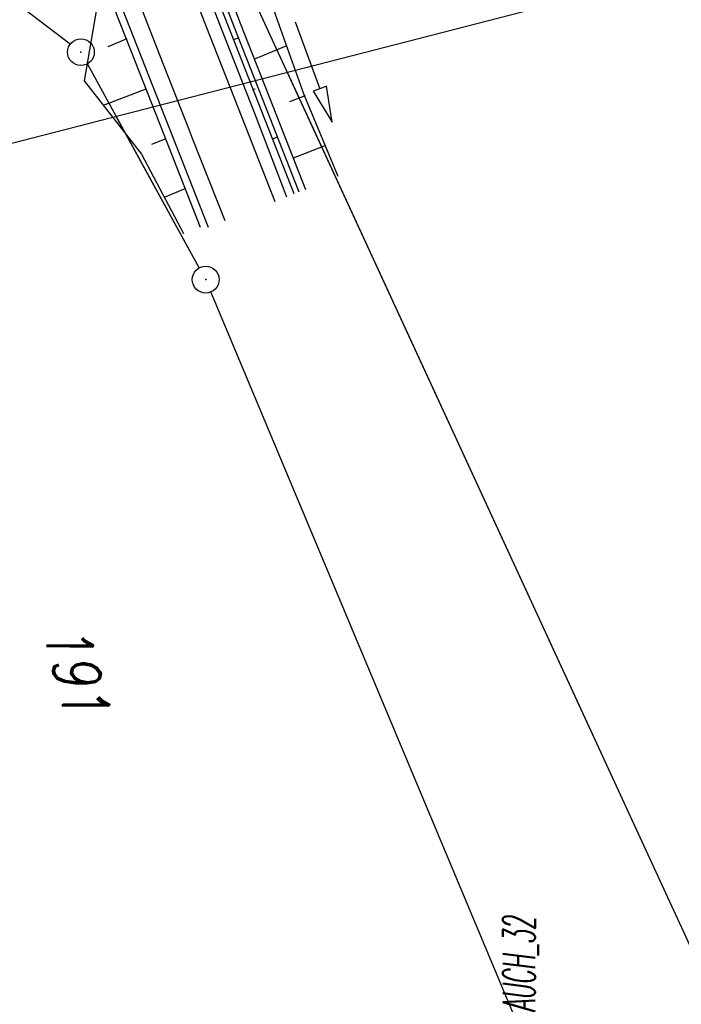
# Model space of a CAD drawing. Extents: x 447426 to 448116, y 440349 to 441552.
# Tile 92 of 96: x 447684 to 447721, y 441440 to 441495. Entities that reach past the tile are written whole.
import ezdxf

# ---------------------------------------------------------------- set-up
doc = ezdxf.new("R2010")
doc.units = 0
doc.header["$LTSCALE"] = 2
doc.header["$MEASUREMENT"] = 0
doc.linetypes.add('AUSGEZOGEN', pattern=[0])
doc.layers.get('0').update_dxf_attribs({"linetype": 'AUSGEZOGEN'})
for name, color, linetype in [('207-FLSTNR', 8, 'AUSGEZOGEN'), ('207-GRENZL', 8, 'AUSGEZOGEN'), ('207-GRENZP', 8, 'AUSGEZOGEN'), ('208-FLSTNR', 8, 'AUSGEZOGEN'), ('208-GRENZL', 8, 'AUSGEZOGEN'), ('208-GRENZP', 8, 'AUSGEZOGEN'), ('ANMERKUNG', 7, 'CONTINUOUS'), ('BOESCHG', 250, 'AUSGEZOGEN'), ('DB-Wegboeschungen', 15, 'CONTINUOUS'), ('DB-Wege', 15, 'CONTINUOUS'), ('FBRTOP', 250, 'AUSGEZOGEN'), ('Planeinteilung', 250, 'CONTINUOUS'), ('RAHMEN', 7, 'AUSGEZOGEN'), ('SCHLITZRINNE', 200, 'AUSGEZOGEN')]:
    doc.layers.add(name, color=color, linetype=linetype)
doc.styles.add('ROMANS', font='romans.shx', dxfattribs={"width": 0.8})

# ---------------------------------------------------------------- blocks, each defined once
blk = doc.blocks.new('1135420')
at = {"layer": 'RAHMEN'}
blk.add_line((25, 415), (25, 5), dxfattribs=at)
blk = doc.blocks.new('GST')
at = {"color": 0}
blk.add_circle((0, 0), 0.75, dxfattribs=at)
blk.add_point((0, 0), dxfattribs=at)

msp = doc.modelspace()

# ---------------------------------------------------------------- linework, layer by layer
at = {"layer": '207-GRENZL'}
for p, q in [((447687.053, 441493.764), (447676.157, 441502.046)), ((447722.426, 441441.841), (447697.224, 441496.518)), ((447694.279, 441481.218), (447688.011, 441492.652)), ((447714.1, 441434.092), (447694.929, 441479.867))]:
    msp.add_line(p, q, dxfattribs=at)
at = {"layer": '208-GRENZL'}
for p, q in [((447722.426, 441441.841), (447699.224, 441492.179)), ((447694.278, 441481.218), (447689.624, 441489.707)), ((447714.1, 441434.091), (447694.929, 441479.868))]:
    msp.add_line(p, q, dxfattribs=at)
at = {"layer": 'BOESCHG'}
msp.add_lwpolyline([(447609.491, 441479.773, -0.000773), (447613.632, 441470.609, -0.002321), (447614.992, 441467.549, -0.000006), (447625.529, 441443.54, -0.00021), (447625.822, 441442.872, -0.000103), (447629.419, 441434.652, -0.000025), (447644.421, 441400.348, -0.000637), (447655.364, 441375.235, -0.000709), (447665.125, 441352.668, -0.00651), (447673.509, 441332.491, -0.004864), (447684.113, 441305.236, -0.001312), (447689.441, 441291.026, -0.001315), (447694.683, 441276.817, -0.001967), (447705.662, 441246.448, -0.005439), (447709.468, 441235.41, -0.000932), (447712.891, 441225.058, -0.000641), (447717.818, 441209.998, -0.000283), (447721.951, 441197.286, -0.000346), (447725.32, 441186.879, -0.002747), (447729.663, 441173.176, -0.002398), (447734.475, 441157.43, -0.001587), (447736.175, 441151.705, -0.00215)], format="xyb", dxfattribs=at)
at = {"layer": 'DB-Wegboeschungen', "linetype": 'Continuous'}
for p, q in [((447694.1, 441499.337), (447695.93, 441494.674)), ((447694.433, 441499.445), (447696.2, 441494.814)), ((447694.798, 441499.616), (447696.58, 441494.938)), ((447688.833, 441497.494), (447687.824, 441491.699)), ((447688.833, 441497.494), (447690.663, 441492.831)), ((447698.452, 441495.651), (447700.139, 441490.942)), ((447696.2, 441494.814), (447698.03, 441490.152)), ((447696.58, 441494.938), (447698.41, 441490.275)), ((447699.647, 441495.013), (447701.035, 441491.261)), ((447695.93, 441494.674), (447697.76, 441490.011)), ((447690.214, 441494.052), (447689.151, 441493.602)), ((447696.194, 441494.024), (447696.479, 441494.116)), ((447697.387, 441492.939), (447699.148, 441493.669)), ((447690.663, 441492.831), (447692.493, 441488.169)), ((447687.824, 441491.699), (447691.05, 441487.595)), ((447691.283, 441491.245), (447688.904, 441490.315)), ((447697.263, 441491.217), (447697.406, 441491.263)), ((447700.217, 441490.862), (447699.329, 441490.521)), ((447700.139, 441490.942), (447702.049, 441486.358)), ((447701.035, 441491.261), (447700.66, 441491.123)), ((447700.66, 441491.123), (447701.729, 441489.386)), ((447701.41, 441491.4), (447701.035, 441491.261)), ((447701.729, 441489.386), (447701.41, 441491.4)), ((447697.76, 441490.011), (447699.575, 441485.396)), ((447698.03, 441490.152), (447699.86, 441485.489)), ((447698.41, 441490.275), (447700.24, 441485.612)), ((447692.4, 441488.454), (447691.607, 441488.144)), ((447692.493, 441488.169), (447694.323, 441483.506)), ((447698.38, 441488.425), (447698.65, 441488.566)), ((447691.05, 441487.595), (447693.387, 441483.149)), ((447699.558, 441487.389), (447701.335, 441488.071)), ((447693.47, 441485.647), (447692.312, 441485.166))]:
    msp.add_line(p, q, dxfattribs=at)
at = {"layer": 'DB-Wege', "linetype": 'Continuous'}
for p, q in [((447693.719, 441499.213), (447695.55, 441494.55)), ((447693.022, 441498.934), (447694.852, 441494.271)), ((447690.23, 441497.817), (447692.06, 441493.154)), ((447689.299, 441497.451), (447694.774, 441483.503)), ((447694.852, 441494.271), (447696.682, 441489.608)), ((447695.55, 441494.55), (447697.38, 441489.888)), ((447692.06, 441493.154), (447693.714, 441488.942)), ((447696.535, 441489.981), (447696.682, 441489.608)), ((447697.38, 441489.888), (447699.162, 441485.21)), ((447696.682, 441489.608), (447698.512, 441484.946)), ((447693.714, 441488.942), (447693.89, 441488.491)), ((447693.89, 441488.491), (447695.705, 441483.876))]:
    msp.add_line(p, q, dxfattribs=at)
at = {"layer": 'FBRTOP'}
msp.add_lwpolyline([(447648.3, 441394.189, -0.00046), (447651.558, 441386.765, -0.000936), (447653.149, 441383.111, -0.000011), (447658.188, 441371.481, -0.001186), (447658.234, 441371.373, -0.001593), (447659.941, 441367.345, -0.000871), (447663.027, 441359.963, -0.000443), (447665.664, 441353.607, -0.000535), (447667.839, 441348.337, -0.000857), (447670.134, 441342.73, -0.000817), (447672.522, 441336.842, -0.001316), (447674.058, 441333.006, -0.000651), (447677.134, 441325.239, -0.001578), (447680.908, 441315.583, -0.001127), (447686.117, 441302.039, -0.001468), (447690.143, 441291.406, -0.001231), (447694.876, 441278.701, -0.001665), (447699.113, 441267.123, -0.00163), (447703.363, 441255.266, -0.001881)], format="xyb", dxfattribs=at)
at = {"layer": 'SCHLITZRINNE', "flags": 128}
msp.add_lwpolyline([(447634.144, 441473.275, 0.00001), (447641.336, 441457.003, 0.000017), (447645.437, 441447.725), (447653.962, 441428.441, -0.00021), (447659.217, 441416.54, -0.000185), (447665.157, 441403.059, -0.000892), (447665.825, 441401.534, -0.000138), (447670.14, 441391.628, -0.002137), (447678.112, 441373.098, -0.002233), (447685.586, 441355.296, -0.003057), (447692.735, 441337.752, -0.002736), (447700.493, 441318.063, -0.000329), (447703.172, 441311.141, -0.000855), (447704.196, 441308.475, -0.001627), (447706.531, 441302.308, -0.000795), (447711.245, 441289.67, -0.002189), (447714.987, 441279.452, -0.001287), (447721.234, 441262.022, -0.000547), (447730.252, 441236.098, -0.003942), (447737.662, 441213.75, -0.00058), (447740.267, 441205.649, -0.000836), (447742.056, 441200.03, -0.001593), (447748.376, 441179.842, -0.002312), (447752.622, 441165.9, -0.00116), (447754.551, 441159.405, -0.00096), (447756.847, 441151.55, -0.001951), (447761.738, 441134.451, -0.001979), (447766.425, 441117.563, -0.001008), (447768.189, 441111.056, -0.000825), (447770.316, 441103.096, -0.00267), (447775.5, 441083.135, -0.002924), (447780.03, 441064.855, -0.000747), (447780.115, 441064.499, -0.000021), (447783.069, 441052.11, -0.002667), (447785.205, 441042.931, -0.001737), (447788.362, 441028.804)], format="xyb", dxfattribs=at)

# ---------------------------------------------------------------- block references
at = {"layer": '207-GRENZP', "rotation": 285.3280982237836}
for p in [(447687.65, 441493.309), (447694.64, 441480.56)]:
    msp.add_blockref('GST', p, dxfattribs=at)
at = {"layer": '208-GRENZP', "rotation": 284.4375024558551}
msp.add_blockref('GST', (447694.64, 441480.56), dxfattribs=at)
at = {"layer": 'Planeinteilung', "linetype": 'Continuous', "rotation": 284.4375024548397}
msp.add_blockref('1135420', (447426.449, 441447.767), dxfattribs=at)

# ---------------------------------------------------------------- texts
at = {"layer": '207-FLSTNR', "style": 'ROMANS', "oblique": 15, "width": 0.8}
msp.add_text('191', height=2.5, rotation=285.3281, dxfattribs=at).set_placement((447685.49, 441460.94))
at = {"layer": '208-FLSTNR', "style": 'ROMANS', "oblique": 15, "width": 0.8}
msp.add_text('191', height=2.5, rotation=284.4375, dxfattribs=at).set_placement((447685.49, 441460.94))
at = {"layer": 'ANMERKUNG', "style": 'ROMANS', "oblique": 7, "width": 0.5}
msp.add_text('WAERE_AUCH_32', height=1.8, rotation=90, dxfattribs=at).set_placement((447713.097, 441434.979))

doc.saveas('drawing.dxf')
